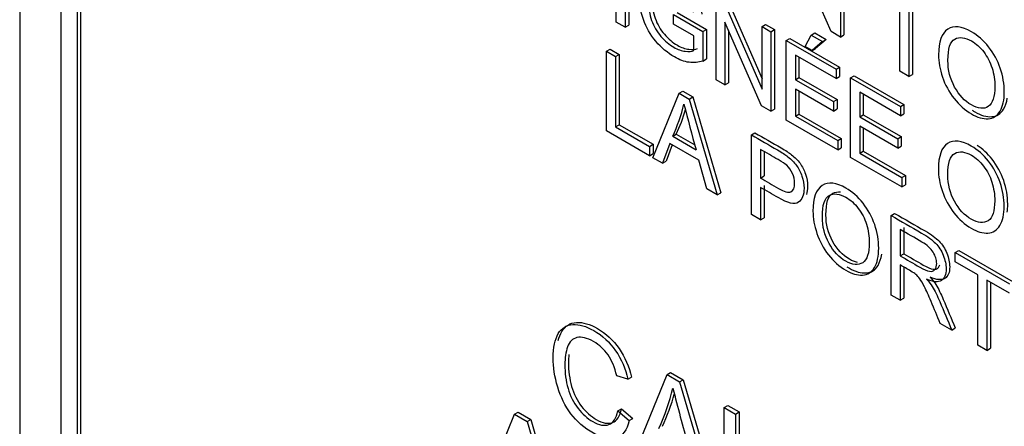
# Model space of a CAD drawing. Header units: inches. Extents: x 1 to 359, y -2 to 239.
# Tile 50 of 64: x 336.84 to 337.816, y 183.962 to 184.366. Entities that reach past the tile are written whole.
import ezdxf

# ---------------------------------------------------------------- set-up
doc = ezdxf.new("R2010")
doc.units = ezdxf.units.IN
doc.header["$MEASUREMENT"] = 0
doc.layers.add('Default', color=7, linetype='Continuous')
doc.layers.add('LAB20180', color=7, linetype='Continuous')

# ---------------------------------------------------------------- blocks, each defined once
blk = doc.blocks.new('SE1')
at = {"layer": 'LAB20180', "color": 7, "linetype": 'Continuous'}
for p, q in [((336.83959, 186.16981), (336.83959, 183.10795)), ((336.88025, 185.98878), (336.88025, 183.23386)), ((336.89651, 185.97939), (336.89651, 183.22447)), ((336.90005, 185.98143), (336.90005, 183.22652)), ((337.43109, 184.3632), (337.43109, 184.44223)), ((337.44006, 184.43705), (337.44006, 184.35803)), ((337.4436, 184.43909), (337.4436, 184.36007)), ((337.64423, 184.35371), (337.60808, 184.43668)), ((337.65352, 184.42732), (337.65352, 184.34835)), ((337.65705, 184.42936), (337.65705, 184.35039)), ((337.53035, 184.3059), (337.53035, 184.38492)), ((337.71248, 184.31431), (337.71248, 184.38402)), ((337.53964, 184.37956), (337.57579, 184.29659)), ((337.54318, 184.3816), (337.57579, 184.30675)), ((337.72145, 184.37884), (337.72145, 184.30913)), ((337.72499, 184.3768), (337.72499, 184.31117)), ((337.44006, 184.35803), (337.43109, 184.3632)), ((337.4881, 184.36126), (337.4881, 184.37056)), ((337.4881, 184.37056), (337.5172, 184.35377)), ((337.49164, 184.37261), (337.52073, 184.35581)), ((337.44006, 184.35803), (337.4436, 184.36007)), ((337.50818, 184.34967), (337.4881, 184.36126)), ((337.5172, 184.35377), (337.52073, 184.35581)), ((337.5172, 184.35377), (337.5172, 184.32453)), ((337.52073, 184.35581), (337.52073, 184.32658)), ((337.5752, 184.28), (337.539, 184.36305)), ((337.539, 184.36305), (337.539, 184.3009)), ((337.54254, 184.35494), (337.54254, 184.30294)), ((337.57579, 184.35868), (337.57933, 184.36072)), ((337.57579, 184.29659), (337.57579, 184.35868)), ((337.57579, 184.35868), (337.58449, 184.35366)), ((337.57933, 184.36072), (337.58803, 184.3557)), ((337.58449, 184.35366), (337.58803, 184.3557)), ((337.58449, 184.35366), (337.58449, 184.27464)), ((337.58803, 184.3557), (337.58803, 184.27668)), ((337.65352, 184.34835), (337.64423, 184.35371)), ((337.50818, 184.33489), (337.50818, 184.34967)), ((337.59988, 184.34478), (337.60342, 184.34682)), ((337.59988, 184.26576), (337.59988, 184.34478)), ((337.59988, 184.34478), (337.64919, 184.31631)), ((337.60342, 184.34682), (337.65273, 184.31835)), ((337.61855, 184.33884), (337.62465, 184.35035)), ((337.62465, 184.35035), (337.62819, 184.35239)), ((337.62465, 184.35035), (337.63571, 184.34396)), ((337.63571, 184.34396), (337.62542, 184.33487)), ((337.62819, 184.35239), (337.63925, 184.346)), ((337.63925, 184.346), (337.62896, 184.33691)), ((337.63571, 184.34396), (337.63925, 184.346)), ((337.65352, 184.34835), (337.65705, 184.35039)), ((337.42153, 184.33424), (337.42507, 184.33628)), ((337.42153, 184.25522), (337.42153, 184.33424)), ((337.42153, 184.33424), (337.43055, 184.32903)), ((337.42507, 184.33628), (337.43408, 184.33107)), ((337.62542, 184.33487), (337.61855, 184.33884)), ((337.62542, 184.33487), (337.62896, 184.33691)), ((337.43055, 184.32903), (337.43408, 184.33107)), ((337.43055, 184.32903), (337.43055, 184.25932)), ((337.43408, 184.33107), (337.43408, 184.26136)), ((337.5172, 184.32453), (337.52073, 184.32658)), ((337.64919, 184.30705), (337.6089, 184.33032)), ((337.6089, 184.33032), (337.6089, 184.30603)), ((337.61243, 184.32828), (337.61243, 184.30807)), ((337.64919, 184.31631), (337.65273, 184.31835)), ((337.64919, 184.31631), (337.64919, 184.30705)), ((337.65273, 184.31835), (337.65273, 184.30909)), ((337.72145, 184.30913), (337.71248, 184.31431)), ((337.539, 184.3009), (337.53035, 184.3059)), ((337.6089, 184.30603), (337.61243, 184.30807)), ((337.6089, 184.30603), (337.64664, 184.28424)), ((337.61243, 184.30807), (337.65018, 184.28628)), ((337.64919, 184.30705), (337.65273, 184.30909)), ((337.66367, 184.30795), (337.66721, 184.30999)), ((337.66367, 184.22893), (337.66367, 184.30795)), ((337.66367, 184.30795), (337.71298, 184.27948)), ((337.66721, 184.30999), (337.71652, 184.28152)), ((337.72145, 184.30913), (337.72499, 184.31117)), ((337.539, 184.3009), (337.54254, 184.30294)), ((337.64664, 184.27493), (337.6089, 184.29672)), ((337.6089, 184.29672), (337.6089, 184.26986)), ((337.46761, 184.22861), (337.4937, 184.29257)), ((337.4937, 184.29257), (337.49724, 184.29461)), ((337.4937, 184.29257), (337.50367, 184.28681)), ((337.49724, 184.29461), (337.50721, 184.28886)), ((337.50367, 184.28681), (337.50721, 184.28886)), ((337.50367, 184.28681), (337.5314, 184.19178)), ((337.50721, 184.28886), (337.53494, 184.19383)), ((337.61243, 184.29468), (337.61243, 184.2719)), ((337.64664, 184.28424), (337.65018, 184.28628)), ((337.65018, 184.28628), (337.65018, 184.27697)), ((337.71298, 184.27022), (337.67264, 184.29352)), ((337.67264, 184.29352), (337.67264, 184.26923)), ((337.67618, 184.29147), (337.67618, 184.27127)), ((337.58449, 184.27464), (337.5752, 184.28)), ((337.58449, 184.27464), (337.58803, 184.27668)), ((337.64664, 184.28424), (337.64664, 184.27493)), ((337.64664, 184.27493), (337.65018, 184.27697)), ((337.71298, 184.27948), (337.71652, 184.28152)), ((337.71298, 184.27948), (337.71298, 184.27022)), ((337.71652, 184.28152), (337.71652, 184.27227)), ((337.65083, 184.23634), (337.59988, 184.26576)), ((337.6089, 184.26986), (337.61243, 184.2719)), ((337.6089, 184.26986), (337.65083, 184.24565)), ((337.61243, 184.2719), (337.65437, 184.24769)), ((337.67264, 184.26923), (337.67618, 184.27127)), ((337.67264, 184.26923), (337.71039, 184.24743)), ((337.67618, 184.27127), (337.71392, 184.24947)), ((337.71298, 184.27022), (337.71652, 184.27227)), ((337.43055, 184.25932), (337.43408, 184.26136)), ((337.43055, 184.25932), (337.46424, 184.23986)), ((337.43408, 184.26136), (337.46778, 184.24191)), ((337.71039, 184.23813), (337.67264, 184.25992)), ((337.67264, 184.25992), (337.67264, 184.23305)), ((337.67618, 184.25788), (337.67618, 184.23509)), ((337.46424, 184.23056), (337.42153, 184.25522)), ((337.48719, 184.2498), (337.49073, 184.25184)), ((337.48719, 184.2498), (337.51037, 184.23642)), ((337.49073, 184.25184), (337.50906, 184.24126)), ((337.56528, 184.25125), (337.56881, 184.25329)), ((337.56528, 184.17223), (337.56528, 184.25125)), ((337.65083, 184.24565), (337.65437, 184.24769)), ((337.65437, 184.24769), (337.65437, 184.23838)), ((337.71039, 184.24743), (337.71392, 184.24947)), ((337.71039, 184.24743), (337.71039, 184.23813)), ((337.71392, 184.24947), (337.71392, 184.24017)), ((337.46424, 184.23986), (337.46778, 184.24191)), ((337.46424, 184.23986), (337.46424, 184.23056)), ((337.46778, 184.24191), (337.46778, 184.2326)), ((337.48446, 184.24281), (337.47713, 184.22312)), ((337.48674, 184.24149), (337.48066, 184.22516)), ((337.51328, 184.22617), (337.48446, 184.24281)), ((337.57429, 184.23679), (337.57429, 184.2084)), ((337.65083, 184.24565), (337.65083, 184.23634)), ((337.65083, 184.23634), (337.65437, 184.23838)), ((337.71039, 184.23813), (337.71392, 184.24017)), ((337.46424, 184.23056), (337.46778, 184.2326)), ((337.47713, 184.22312), (337.46761, 184.22861)), ((337.57783, 184.23473), (337.57783, 184.21044)), ((337.71457, 184.19954), (337.66367, 184.22893)), ((337.67264, 184.23305), (337.67618, 184.23509)), ((337.67264, 184.23305), (337.71457, 184.20884)), ((337.67618, 184.23509), (337.71811, 184.21088)), ((337.47713, 184.22312), (337.48066, 184.22516)), ((337.52111, 184.19773), (337.51328, 184.22617)), ((337.57429, 184.2084), (337.57783, 184.21044)), ((337.71457, 184.20884), (337.71811, 184.21088)), ((337.71457, 184.20884), (337.71457, 184.19954)), ((337.71811, 184.21088), (337.71811, 184.20158)), ((337.5314, 184.19178), (337.52111, 184.19773)), ((337.57429, 184.19909), (337.57429, 184.16702)), ((337.57783, 184.20113), (337.57783, 184.16906)), ((337.71457, 184.19954), (337.71811, 184.20158)), ((337.5314, 184.19178), (337.53494, 184.19383)), ((337.57429, 184.16702), (337.56528, 184.17223)), ((337.57429, 184.16702), (337.57783, 184.16906)), ((337.70374, 184.17131), (337.70727, 184.17335)), ((337.70374, 184.09229), (337.70374, 184.17131)), ((337.71629, 184.15942), (337.71629, 184.13329)), ((337.71275, 184.15737), (337.71275, 184.13124)), ((337.71275, 184.13124), (337.71629, 184.13329)), ((337.76735, 184.13458), (337.77088, 184.13662)), ((337.76735, 184.12533), (337.76735, 184.13458)), ((337.76735, 184.13458), (337.8213, 184.10343)), ((337.77088, 184.13662), (337.82484, 184.10547)), ((337.71275, 184.12215), (337.71275, 184.08708)), ((337.71629, 184.1201), (337.71629, 184.08912)), ((337.78984, 184.11234), (337.76735, 184.12533)), ((337.78984, 184.04258), (337.78984, 184.11234)), ((337.8213, 184.09418), (337.79881, 184.10716)), ((337.79881, 184.10716), (337.79881, 184.0374)), ((337.80234, 184.10512), (337.80234, 184.03944)), ((337.71275, 184.08708), (337.70374, 184.09229)), ((337.71275, 184.08708), (337.71629, 184.08912)), ((337.76389, 184.05756), (337.75255, 184.06411)), ((337.76389, 184.05756), (337.76742, 184.0596)), ((337.79881, 184.0374), (337.78984, 184.04258)), ((337.79881, 184.0374), (337.80234, 184.03944)), ((337.44278, 184.00877), (337.43168, 184.01216)), ((337.44893, 183.93354), (337.48157, 184.01347)), ((337.48157, 184.01347), (337.4851, 184.01552)), ((337.48157, 184.01347), (337.4941, 184.00624)), ((337.4851, 184.01552), (337.49763, 184.00828)), ((337.44278, 184.00877), (337.44632, 184.01081)), ((337.4941, 184.00624), (337.49763, 184.00828)), ((337.4941, 184.00624), (337.52878, 183.88744)), ((337.49763, 184.00828), (337.53231, 183.88948)), ((337.5384, 183.98066), (337.54194, 183.9827)), ((337.54194, 183.9827), (337.55316, 183.97622)), ((337.29773, 183.89412), (337.33042, 183.97408)), ((337.33042, 183.97408), (337.33395, 183.97612)), ((337.33042, 183.97408), (337.34289, 183.96688)), ((337.33395, 183.97612), (337.34643, 183.96892)), ((337.43293, 183.97737), (337.43647, 183.97941)), ((337.43293, 183.97737), (337.44415, 183.96761)), ((337.43647, 183.97941), (337.44769, 183.96965)), ((337.5384, 183.98066), (337.54962, 183.97418)), ((337.54962, 183.97418), (337.55316, 183.97622)), ((337.34289, 183.96688), (337.34643, 183.96892)), ((337.34289, 183.96688), (337.37757, 183.84802)), ((337.34643, 183.96892), (337.38111, 183.85006)), ((337.44415, 183.96761), (337.44769, 183.96965))]:
    blk.add_line(p, q, dxfattribs=at)
for centre, radius, start, end in [((337.33353, 184.32165), 0.16963, 334.93861, 346.38172), ((337.33707, 184.3237), 0.16963, 334.93861, 343.786), ((339.19095, 184.70497), 1.74468, 194.03981, 195.57842), ((337.28453, 184.04835), 0.20861, 334.92647, 346.56887), ((337.28806, 184.05039), 0.20861, 334.92647, 344.44296), ((339.6045, 184.5293), 2.18226, 194.03981, 195.57842)]:
    blk.add_arc(centre, radius, start, end, dxfattribs=at)
for points, knots in [([(337.5172, 184.32453), (337.51273, 184.32301), (337.50813, 184.32256), (337.5034, 184.32325), (337.4987, 184.32392), (337.49384, 184.32572), (337.48214, 184.33247), (337.47603, 184.33763), (337.47053, 184.34412), (337.46505, 184.35057), (337.46087, 184.35784), (337.45532, 184.37356), (337.45391, 184.38142), (337.45391, 184.39683), (337.45527, 184.40324), (337.4581, 184.40829), (337.46089, 184.41329), (337.46488, 184.41594), (337.47007, 184.4162), (337.47528, 184.41646), (337.48132, 184.41454), (337.49311, 184.40774), (337.49757, 184.40421), (337.50158, 184.40006), (337.50555, 184.39595), (337.50868, 184.39154), (337.51323, 184.38229), (337.51496, 184.37698), (337.51615, 184.37099)], [0, 0, 0, 0, 0.088812, 0.088812, 0.088812, 0.16845, 0.16845, 0.276583, 0.276583, 0.276583, 0.3809, 0.3809, 0.485217, 0.485217, 0.587419, 0.587419, 0.587419, 0.686378, 0.686378, 0.686378, 0.790663, 0.790663, 0.866443, 0.866443, 0.866443, 0.933222, 0.933222, 1, 1, 1, 1]), ([(337.50786, 184.37319), (337.50681, 184.37779), (337.50558, 184.38171), (337.50404, 184.38487), (337.50248, 184.38803), (337.50035, 184.39115), (337.49753, 184.3942), (337.49472, 184.39723), (337.49156, 184.39969), (337.4881, 184.40174), (337.484, 184.40417), (337.48041, 184.4054), (337.4774, 184.40571), (337.47438, 184.40603), (337.47198, 184.40542), (337.47012, 184.40413), (337.46827, 184.40286), (337.46684, 184.40103), (337.46584, 184.39882), (337.46407, 184.39492), (337.46319, 184.3901), (337.46319, 184.37732), (337.46429, 184.3708), (337.46634, 184.36489), (337.46842, 184.35887), (337.47153, 184.35358), (337.47549, 184.34904), (337.4795, 184.34442), (337.48377, 184.34078), (337.4922, 184.33592), (337.49598, 184.33458), (337.49971, 184.33421), (337.50343, 184.33384), (337.50627, 184.334), (337.50818, 184.33489)], [0, 0, 0, 0, 0.06852, 0.06852, 0.06852, 0.130209, 0.130209, 0.130209, 0.203012, 0.203012, 0.203012, 0.285454, 0.285454, 0.285454, 0.352616, 0.352616, 0.352616, 0.413059, 0.413059, 0.413059, 0.513316, 0.513316, 0.638638, 0.638638, 0.638638, 0.737944, 0.737944, 0.737944, 0.8387, 0.8387, 0.926226, 0.926226, 0.926226, 1, 1, 1, 1]), ([(337.46673, 184.38681), (337.46673, 184.3867), (337.46673, 184.38658), (337.46673, 184.37936), (337.46782, 184.37284), (337.46987, 184.36693), (337.47196, 184.36091), (337.47506, 184.35562), (337.47902, 184.35108), (337.48304, 184.34647), (337.48731, 184.34282), (337.49573, 184.33796), (337.49951, 184.33662), (337.50325, 184.33625), (337.50696, 184.33588), (337.5098, 184.33604), (337.51172, 184.33693)], [0.5112275, 0.5112275, 0.5112275, 0.5112275, 0.5133162, 0.5133162, 0.6386376, 0.6386376, 0.6386376, 0.7379442, 0.7379442, 0.7379442, 0.8387002, 0.8387002, 0.9262256, 0.9262256, 0.9262256, 1, 1, 1, 1]), ([(337.75086, 184.33058), (337.75086, 184.34367), (337.75391, 184.35211), (337.75997, 184.35608), (337.766, 184.36003), (337.7739, 184.35913), (337.78979, 184.34995), (337.79548, 184.34493), (337.80054, 184.33854), (337.80561, 184.33213), (337.80942, 184.32506), (337.8121, 184.3173), (337.8148, 184.30952), (337.81607, 184.30171), (337.81607, 184.28584), (337.81465, 184.2795), (337.8091, 184.27009), (337.80514, 184.26759), (337.80004, 184.26728), (337.7949, 184.26696), (337.78938, 184.26859), (337.77704, 184.27572), (337.77131, 184.28082), (337.7612, 184.2938), (337.75737, 184.3009), (337.75473, 184.30863), (337.7521, 184.31633), (337.75086, 184.32364), (337.75086, 184.33058)], [0, 0, 0, 0, 0.133435, 0.133435, 0.133435, 0.256543, 0.256543, 0.337059, 0.337059, 0.337059, 0.417323, 0.417323, 0.417323, 0.502276, 0.502276, 0.588361, 0.588361, 0.674447, 0.674447, 0.674447, 0.751393, 0.751393, 0.834851, 0.834851, 0.918308, 0.918308, 0.918308, 1, 1, 1, 1]), ([(337.76015, 184.32501), (337.76015, 184.31549), (337.76238, 184.30668), (337.7668, 184.29872), (337.77124, 184.29071), (337.77673, 184.28479), (337.7902, 184.277), (337.7958, 184.2765), (337.80455, 184.2825), (337.80673, 184.28907), (337.80673, 184.30563), (337.80582, 184.31173), (337.80395, 184.31759), (337.80208, 184.32348), (337.79931, 184.32879), (337.79571, 184.3335), (337.79208, 184.33824), (337.78806, 184.34186), (337.77718, 184.34814), (337.77167, 184.3488), (337.76707, 184.34635), (337.7625, 184.34392), (337.76015, 184.33684), (337.76015, 184.32501)], [0, 0, 0, 0, 0.12936, 0.12936, 0.12936, 0.253622, 0.253622, 0.379574, 0.379574, 0.505526, 0.505526, 0.585143, 0.585143, 0.585143, 0.664256, 0.664256, 0.664256, 0.743199, 0.743199, 0.854836, 0.854836, 0.854836, 1, 1, 1, 1]), ([(337.78431, 184.27571), (337.78519, 184.27513), (337.78609, 184.27458), (337.79292, 184.27063), (337.79844, 184.269), (337.80357, 184.26932), (337.80867, 184.26963), (337.81263, 184.27213), (337.81718, 184.27984), (337.8184, 184.28351), (337.81905, 184.28784)], [0.2367629, 0.2367629, 0.2367629, 0.2367629, 0.2486066, 0.2486066, 0.3255532, 0.3255532, 0.3255532, 0.4116387, 0.4116387, 0.4665643, 0.4665643, 0.4665643, 0.4665643]), ([(337.56528, 184.25125), (337.57388, 184.24628), (337.58249, 184.24131), (337.59109, 184.23634), (337.59565, 184.23371), (337.59911, 184.23145), (337.60147, 184.22956), (337.60482, 184.22688), (337.60767, 184.22414), (337.60994, 184.22099), (337.6122, 184.21787), (337.61404, 184.21426), (337.61541, 184.21021), (337.61678, 184.20614), (337.6175, 184.20212), (337.6175, 184.1915), (337.61563, 184.1869), (337.61195, 184.18435), (337.60826, 184.1818), (337.60152, 184.18337), (337.59187, 184.18895), (337.58601, 184.19233), (337.58015, 184.19571), (337.57429, 184.19909)], [0, 0, 0, 0, 0.216973, 0.216973, 0.216973, 0.304524, 0.304524, 0.304524, 0.381139, 0.381139, 0.381139, 0.453962, 0.453962, 0.453962, 0.533522, 0.533522, 0.671139, 0.671139, 0.671139, 0.85224, 0.85224, 0.85224, 1, 1, 1, 1]), ([(337.56881, 184.25329), (337.57742, 184.24832), (337.58602, 184.24335), (337.59463, 184.23838), (337.59918, 184.23575), (337.60264, 184.23349), (337.60501, 184.2316), (337.60836, 184.22892), (337.6112, 184.22619), (337.61348, 184.22303), (337.61573, 184.21991), (337.61758, 184.2163), (337.61894, 184.21225), (337.62032, 184.20818), (337.62104, 184.20416), (337.62104, 184.19707), (337.62062, 184.19436), (337.61978, 184.19212)], [0, 0, 0, 0, 0.2169726, 0.2169726, 0.2169726, 0.3045243, 0.3045243, 0.3045243, 0.3811393, 0.3811393, 0.3811393, 0.4539617, 0.4539617, 0.4539617, 0.5335218, 0.5335218, 0.5988045, 0.5988045, 0.5988045, 0.5988045]), ([(337.75073, 184.21715), (337.75073, 184.23019), (337.75378, 184.23868), (337.75983, 184.2426), (337.76591, 184.24653), (337.77377, 184.2457), (337.78966, 184.23652), (337.79535, 184.2315), (337.8004, 184.22506), (337.80544, 184.21865), (337.80933, 184.2116), (337.81197, 184.20387), (337.81463, 184.19609), (337.81593, 184.18829), (337.81593, 184.17241), (337.81452, 184.16607), (337.80896, 184.15666), (337.805, 184.15416), (337.7999, 184.15385), (337.79477, 184.15353), (337.78925, 184.15516), (337.77691, 184.16229), (337.77117, 184.16733), (337.76612, 184.17388), (337.76108, 184.1804), (337.75724, 184.18747), (337.75205, 184.20288), (337.75073, 184.21021), (337.75073, 184.21715)], [0, 0, 0, 0, 0.133288, 0.133288, 0.133288, 0.256522, 0.256522, 0.33712, 0.33712, 0.33712, 0.417249, 0.417249, 0.417249, 0.502222, 0.502222, 0.588327, 0.588327, 0.674432, 0.674432, 0.674432, 0.75288, 0.75288, 0.837966, 0.837966, 0.837966, 0.918983, 0.918983, 1, 1, 1, 1]), ([(337.57429, 184.2084), (337.5802, 184.20499), (337.5861, 184.20158), (337.592, 184.19817), (337.59788, 184.19478), (337.60202, 184.19365), (337.60694, 184.19586), (337.60817, 184.19872), (337.60817, 184.20661), (337.60744, 184.20987), (337.60603, 184.21305), (337.6046, 184.21627), (337.60266, 184.21894), (337.60029, 184.22104), (337.59874, 184.22242), (337.59592, 184.22425), (337.59182, 184.22667), (337.58598, 184.23012), (337.58014, 184.23342), (337.57429, 184.23679)], [0, 0, 0, 0, 0.215554, 0.215554, 0.215554, 0.35512, 0.35512, 0.494685, 0.494685, 0.59575, 0.59575, 0.59575, 0.683105, 0.683105, 0.683105, 0.786661, 0.786661, 0.786661, 1, 1, 1, 1]), ([(337.81891, 184.17441), (337.81928, 184.17687), (337.81946, 184.17955), (337.81946, 184.19033), (337.81816, 184.19813), (337.8155, 184.20592), (337.81286, 184.21364), (337.80897, 184.22069), (337.80394, 184.2271), (337.79949, 184.23278), (337.79454, 184.23735), (337.78913, 184.24084)], [0.4666086, 0.4666086, 0.4666086, 0.4666086, 0.4977784, 0.4977784, 0.5827507, 0.5827507, 0.5827507, 0.6628802, 0.6628802, 0.6628802, 0.7338721, 0.7338721, 0.7338721, 0.7338721]), ([(337.76002, 184.21158), (337.76002, 184.20206), (337.76225, 184.19325), (337.76666, 184.18529), (337.7711, 184.17728), (337.77659, 184.17136), (337.79007, 184.16358), (337.79567, 184.16308), (337.80441, 184.16907), (337.80659, 184.17564), (337.80659, 184.1922), (337.80568, 184.1983), (337.80382, 184.20416), (337.80194, 184.21005), (337.79917, 184.21531), (337.79558, 184.22007), (337.792, 184.2248), (337.78793, 184.22843), (337.77704, 184.23471), (337.77154, 184.23537), (337.76694, 184.23292), (337.76236, 184.23049), (337.76002, 184.22341), (337.76002, 184.21158)], [0, 0, 0, 0, 0.129361, 0.129361, 0.129361, 0.253622, 0.253622, 0.379575, 0.379575, 0.505527, 0.505527, 0.585145, 0.585145, 0.585145, 0.66423, 0.66423, 0.66423, 0.743184, 0.743184, 0.854836, 0.854836, 0.854836, 1, 1, 1, 1]), ([(337.62633, 184.17546), (337.62633, 184.1885), (337.62939, 184.19699), (337.63544, 184.20091), (337.64152, 184.20484), (337.64937, 184.20401), (337.66526, 184.19483), (337.67096, 184.18976), (337.68106, 184.17698), (337.68493, 184.16991), (337.68757, 184.16213), (337.6902, 184.1544), (337.69154, 184.1466), (337.69154, 184.13072), (337.69012, 184.12438), (337.68735, 184.11968), (337.68455, 184.11494), (337.68061, 184.11247), (337.67551, 184.11216), (337.67037, 184.11184), (337.66485, 184.11342), (337.65252, 184.12054), (337.64678, 184.12564), (337.64172, 184.13219), (337.63669, 184.13871), (337.63285, 184.14578), (337.62766, 184.16119), (337.62633, 184.16852), (337.62633, 184.17546)], [0, 0, 0, 0, 0.13328, 0.13328, 0.13328, 0.256376, 0.256376, 0.336885, 0.336885, 0.417393, 0.417393, 0.417393, 0.504968, 0.504968, 0.59371, 0.59371, 0.59371, 0.674347, 0.674347, 0.674347, 0.752841, 0.752841, 0.837976, 0.837976, 0.837976, 0.918988, 0.918988, 1, 1, 1, 1]), ([(337.63562, 184.16983), (337.63562, 184.16037), (337.63785, 184.15156), (337.64669, 184.13553), (337.6522, 184.12967), (337.66567, 184.12189), (337.67127, 184.12139), (337.68002, 184.12738), (337.6822, 184.13395), (337.6822, 184.15046), (337.68129, 184.15661), (337.67942, 184.16247), (337.67755, 184.16836), (337.67478, 184.17362), (337.67118, 184.17833), (337.66757, 184.18306), (337.66353, 184.18674), (337.65265, 184.19302), (337.64714, 184.19362), (337.64254, 184.19123), (337.63792, 184.18883), (337.63562, 184.18172), (337.63562, 184.16983)], [0, 0, 0, 0, 0.125467, 0.125467, 0.250934, 0.250934, 0.378107, 0.378107, 0.505281, 0.505281, 0.585012, 0.585012, 0.585012, 0.663912, 0.663912, 0.663912, 0.742863, 0.742863, 0.85451, 0.85451, 0.85451, 1, 1, 1, 1]), ([(337.63916, 184.17188), (337.63916, 184.18376), (337.64146, 184.19087), (337.64608, 184.19327), (337.64836, 184.19446), (337.65086, 184.19491), (337.65358, 184.19461)], [0, 0, 0, 0, 0.1454896, 0.1454896, 0.1454896, 0.2007967, 0.2007967, 0.2007967, 0.2007967]), ([(337.67052, 184.12469), (337.66804, 184.12511), (337.66534, 184.12616), (337.65573, 184.13171), (337.65022, 184.13757), (337.64139, 184.15361), (337.63916, 184.16241), (337.63916, 184.17188)], [0.694349, 0.694349, 0.694349, 0.694349, 0.7490665, 0.7490665, 0.8745332, 0.8745332, 1, 1, 1, 1]), ([(337.70374, 184.17131), (337.71383, 184.16548), (337.72392, 184.15965), (337.73402, 184.15383), (337.74012, 184.1503), (337.74472, 184.14691), (337.75109, 184.14039), (337.7536, 184.13648), (337.75551, 184.13174), (337.7574, 184.12706), (337.75838, 184.12257), (337.75838, 184.11258), (337.75678, 184.10882), (337.7505, 184.10477), (337.74567, 184.10509), (337.73907, 184.1079)], [0, 0, 0, 0, 0.318535, 0.318535, 0.318535, 0.446282, 0.446282, 0.574029, 0.574029, 0.574029, 0.693071, 0.693071, 0.846536, 0.846536, 1, 1, 1, 1]), ([(337.70727, 184.17335), (337.71737, 184.16752), (337.72746, 184.16169), (337.73755, 184.15587), (337.74365, 184.15234), (337.74825, 184.14895), (337.75463, 184.14243), (337.75713, 184.13852), (337.75904, 184.13378), (337.76094, 184.1291), (337.76191, 184.12461), (337.76191, 184.11462), (337.76032, 184.11086), (337.75404, 184.10681), (337.74921, 184.10713), (337.74261, 184.10994)], [0, 0, 0, 0, 0.318535, 0.318535, 0.318535, 0.446282, 0.446282, 0.574029, 0.574029, 0.574029, 0.693071, 0.693071, 0.846536, 0.846536, 1, 1, 1, 1]), ([(337.71275, 184.13124), (337.71923, 184.1275), (337.72572, 184.12376), (337.7322, 184.12002), (337.73634, 184.11763), (337.73957, 184.11623), (337.74189, 184.11589), (337.7442, 184.11555), (337.74599, 184.1161), (337.74845, 184.11899), (337.74904, 184.12102), (337.74904, 184.12733), (337.74786, 184.13106), (337.74554, 184.13482), (337.74319, 184.13862), (337.73944, 184.14197), (337.73438, 184.14489), (337.72717, 184.14905), (337.71996, 184.15321), (337.71275, 184.15737)], [0, 0, 0, 0, 0.228539, 0.228539, 0.228539, 0.344084, 0.344084, 0.344084, 0.420184, 0.420184, 0.496283, 0.496283, 0.606551, 0.606551, 0.606551, 0.745727, 0.745727, 0.745727, 1, 1, 1, 1]), ([(337.65995, 184.12043), (337.66078, 184.11989), (337.66162, 184.11937), (337.66839, 184.11546), (337.67391, 184.11388), (337.67904, 184.1142), (337.68414, 184.11452), (337.68809, 184.11698), (337.69088, 184.12172), (337.69266, 184.12473), (337.69388, 184.1284), (337.69452, 184.13275)], [0.2358474, 0.2358474, 0.2358474, 0.2358474, 0.2471594, 0.2471594, 0.3256533, 0.3256533, 0.3256533, 0.4062904, 0.4062904, 0.4062904, 0.4630379, 0.4630379, 0.4630379, 0.4630379]), ([(337.71629, 184.13329), (337.72277, 184.12954), (337.72925, 184.1258), (337.73573, 184.12206), (337.73987, 184.11967), (337.74311, 184.11827), (337.74543, 184.11793), (337.74774, 184.11759), (337.74953, 184.11814), (337.75139, 184.12034), (337.75186, 184.12124), (337.75216, 184.1223)], [0, 0, 0, 0, 0.2285391, 0.2285391, 0.2285391, 0.3440838, 0.3440838, 0.3440838, 0.4201836, 0.4201836, 0.4596238, 0.4596238, 0.4596238, 0.4596238]), ([(337.75255, 184.06411), (337.74954, 184.07133), (337.74654, 184.07855), (337.74353, 184.08577), (337.74093, 184.09203), (337.73871, 184.09691), (337.73698, 184.10043), (337.73526, 184.10392), (337.73374, 184.10656), (337.73238, 184.10835), (337.73104, 184.11009), (337.72969, 184.11158), (337.72828, 184.11282), (337.72725, 184.11371), (337.72555, 184.11476), (337.72323, 184.1161), (337.71974, 184.11812), (337.71624, 184.12013), (337.71275, 184.12215)], [0, 0, 0, 0, 0.307176, 0.307176, 0.307176, 0.516403, 0.516403, 0.516403, 0.634791, 0.634791, 0.634791, 0.716811, 0.716811, 0.716811, 0.809183, 0.809183, 0.809183, 1, 1, 1, 1]), ([(337.74261, 184.10994), (337.74502, 184.10718), (337.74684, 184.10482), (337.74807, 184.10284), (337.75077, 184.09852), (337.75322, 184.09351), (337.75558, 184.08794), (337.75959, 184.0785), (337.76348, 184.06905), (337.76742, 184.0596)], [0, 0, 0, 0, 0.159921, 0.159921, 0.159921, 0.453842, 0.453842, 0.453842, 1, 1, 1, 1]), ([(337.73907, 184.1079), (337.74148, 184.10514), (337.74331, 184.10277), (337.74453, 184.1008), (337.74723, 184.09648), (337.74968, 184.09147), (337.75205, 184.0859), (337.75606, 184.07646), (337.75994, 184.06701), (337.76389, 184.05756)], [0, 0, 0, 0, 0.159921, 0.159921, 0.159921, 0.453842, 0.453842, 0.453842, 1, 1, 1, 1]), ([(337.44415, 183.96761), (337.44181, 183.95823), (337.43754, 183.95255), (337.42524, 183.94834), (337.41767, 183.94995), (337.39956, 183.9604), (337.3921, 183.96682), (337.38629, 183.97451), (337.38052, 183.98215), (337.37615, 183.99102), (337.37313, 184.00098), (337.37013, 184.01087), (337.36863, 184.02061), (337.36863, 184.04027), (337.37034, 184.04829), (337.37376, 184.05395), (337.37716, 184.05959), (337.38196, 184.0627), (337.38822, 184.06303), (337.39456, 184.06336), (337.40144, 184.06138), (337.41755, 184.05208), (337.42473, 184.04537), (337.43054, 184.03702), (337.43638, 184.02861), (337.44045, 184.0192), (337.44278, 184.00877)], [0, 0, 0, 0, 0.104376, 0.104376, 0.208752, 0.208752, 0.317142, 0.317142, 0.317142, 0.409738, 0.409738, 0.409738, 0.508627, 0.508627, 0.616505, 0.616505, 0.616505, 0.708763, 0.708763, 0.708763, 0.799096, 0.799096, 0.902432, 0.902432, 0.902432, 1, 1, 1, 1]), ([(337.37375, 184.04707), (337.3746, 184.0505), (337.37578, 184.05348), (337.37729, 184.05599), (337.3807, 184.06163), (337.38549, 184.06474), (337.39176, 184.06507), (337.39809, 184.0654), (337.40497, 184.06342), (337.42109, 184.05412), (337.42827, 184.04741), (337.43407, 184.03906), (337.43992, 184.03065), (337.44398, 184.02124), (337.44632, 184.01081)], [0.5686133, 0.5686133, 0.5686133, 0.5686133, 0.6165048, 0.6165048, 0.6165048, 0.7087632, 0.7087632, 0.7087632, 0.7990962, 0.7990962, 0.9024317, 0.9024317, 0.9024317, 1, 1, 1, 1]), ([(337.43168, 184.01216), (337.42974, 184.02044), (337.42684, 184.02738), (337.42308, 184.03284), (337.41928, 184.03835), (337.41454, 184.0427), (337.40223, 184.04981), (337.39671, 184.05116), (337.39227, 184.0501), (337.38784, 184.04905), (337.38475, 184.04589), (337.38298, 184.04073), (337.38123, 184.0356), (337.38025, 184.02988), (337.38025, 184.01495), (337.38133, 184.00703), (337.38344, 183.9995), (337.38553, 183.99204), (337.38885, 183.98546), (337.39335, 183.97977), (337.39781, 183.97414), (337.40269, 183.96971), (337.41419, 183.96307), (337.4196, 183.96205), (337.42837, 183.9654), (337.43134, 183.97001), (337.43293, 183.97737)], [0, 0, 0, 0, 0.096945, 0.096945, 0.096945, 0.187413, 0.187413, 0.290421, 0.290421, 0.290421, 0.385578, 0.385578, 0.385578, 0.479008, 0.479008, 0.599806, 0.599806, 0.599806, 0.694434, 0.694434, 0.694434, 0.783273, 0.783273, 0.891636, 0.891636, 1, 1, 1, 1]), ([(337.38429, 184.0332), (337.38396, 184.03073), (337.38379, 184.02814), (337.38379, 184.01699), (337.38487, 184.00907), (337.38698, 184.00154), (337.38906, 183.99408), (337.39239, 183.9875), (337.39688, 183.98181), (337.40134, 183.97618), (337.40622, 183.97175), (337.41773, 183.96511), (337.42314, 183.96409), (337.43191, 183.96744), (337.43487, 183.97205), (337.43647, 183.97941)], [0.4398491, 0.4398491, 0.4398491, 0.4398491, 0.4790078, 0.4790078, 0.5998055, 0.5998055, 0.5998055, 0.6944339, 0.6944339, 0.6944339, 0.7832726, 0.7832726, 0.8916363, 0.8916363, 1, 1, 1, 1]), ([(337.60549, 183.94193), (337.60549, 183.92292), (337.60549, 183.90391), (337.60549, 183.88491), (337.60549, 183.87491), (337.60452, 183.86758), (337.60259, 183.86291), (337.60063, 183.8582), (337.59712, 183.85548), (337.58698, 183.85397), (337.58038, 183.85601), (337.56415, 183.86538), (337.5576, 183.87074), (337.55253, 183.87682), (337.54744, 183.88293), (337.54381, 183.88968), (337.54165, 183.89698), (337.53951, 183.90421), (337.5384, 183.91312), (337.5384, 183.92364), (337.5384, 183.94265), (337.5384, 183.96165), (337.5384, 183.98066)], [0, 0, 0, 0, 0.229161, 0.229161, 0.229161, 0.325775, 0.325775, 0.325775, 0.415775, 0.415775, 0.505774, 0.505774, 0.59267, 0.59267, 0.59267, 0.669455, 0.669455, 0.669455, 0.770846, 0.770846, 0.770846, 1, 1, 1, 1]), ([(337.54962, 183.97418), (337.54962, 183.9552), (337.54962, 183.93621), (337.54962, 183.91723), (337.54962, 183.90862), (337.55031, 183.90191), (337.55173, 183.89701), (337.55313, 183.89221), (337.55543, 183.8877), (337.55879, 183.88359), (337.56218, 183.87945), (337.56631, 183.87597), (337.57947, 183.86837), (337.58539, 183.86712), (337.59224, 183.87158), (337.594, 183.87818), (337.5942, 183.88928)], [0, 0, 0, 0, 0.2723136, 0.2723136, 0.2723136, 0.3644183, 0.3644183, 0.3644183, 0.4249026, 0.4249026, 0.4249026, 0.4931733, 0.4931733, 0.6104384, 0.6104384, 0.7205772, 0.7205772, 0.7205772, 0.7205772]), ([(337.55316, 183.97622), (337.55316, 183.95724), (337.55316, 183.93826), (337.55316, 183.91927), (337.55316, 183.91066), (337.55384, 183.90395), (337.55527, 183.89905), (337.55666, 183.89425), (337.55897, 183.88975), (337.56233, 183.88564), (337.56571, 183.8815), (337.56985, 183.87801), (337.583, 183.87041), (337.58892, 183.86916), (337.59577, 183.87363), (337.59753, 183.88023), (337.59773, 183.89132)], [0, 0, 0, 0, 0.2723136, 0.2723136, 0.2723136, 0.3644183, 0.3644183, 0.3644183, 0.4249026, 0.4249026, 0.4249026, 0.4931733, 0.4931733, 0.6104384, 0.6104384, 0.7205772, 0.7205772, 0.7205772, 0.7205772])]:
    blk.add_open_spline(points, degree=3, knots=knots, dxfattribs=at)

msp = doc.modelspace()

# ---------------------------------------------------------------- block references
at = {"layer": 'Default'}
msp.add_blockref('SE1', (0, 0), dxfattribs=at)

doc.saveas('drawing.dxf')
